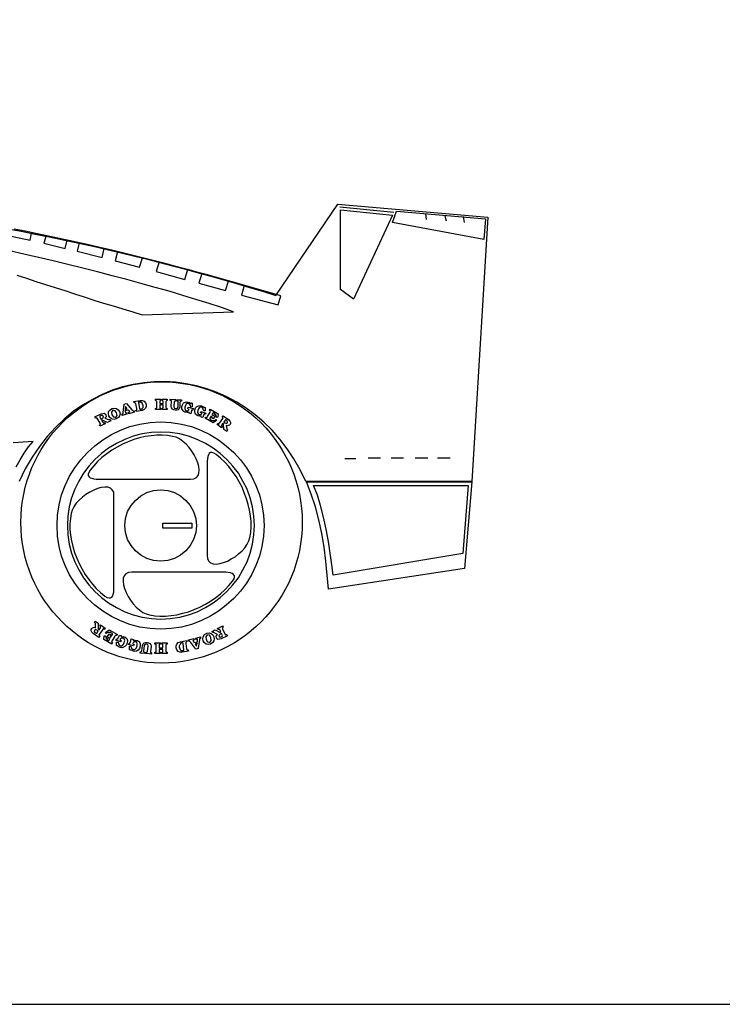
# Model space of a CAD drawing. Extents: x 149 to 250, y -977 to -912.
# Tile 33 of 156: x 214.2 to 215.76, y -976.23 to -974.04. Entities that reach past the tile are written whole.
import ezdxf

# ---------------------------------------------------------------- set-up
doc = ezdxf.new("R2010")
doc.units = 0
doc.header["$MEASUREMENT"] = 0
doc.layers.get('0').update_dxf_attribs({"linetype": 'CONTINUOUS'})
doc.layers.get('Defpoints').update_dxf_attribs({"linetype": 'CONTINUOUS'})

msp = doc.modelspace()

# ---------------------------------------------------------------- linework, layer by layer
at = {"linetype": 'Continuous'}
for points in [[(214.18177, -974.50827), (214.20921, -974.51335), (214.23667, -974.51893), (214.26461, -974.52453), (214.29205, -974.53011), (214.31949, -974.53621), (214.34745, -974.54231), (214.37489, -974.54841), (214.40233, -974.55451), (214.43029, -974.56111), (214.45773, -974.56823), (214.48567, -974.57483), (214.51363, -974.58195), (214.54159, -974.58957), (214.57005, -974.59669), (214.59799, -974.60481), (214.62645, -974.61245), (214.65491, -974.62057), (214.68337, -974.62871), (214.71233, -974.63735), (214.74131, -974.64599), (214.77027, -974.65513), (214.90799, -974.45287), (215.24087, -974.48183), (215.20479, -975.06779), (214.83685, -975.06779), (214.82465, -975.04187), (214.81041, -975.01747), (214.79569, -974.99511), (214.77941, -974.97377), (214.76213, -974.95395), (214.74385, -974.93617), (214.72453, -974.91991), (214.70471, -974.90517), (214.68387, -974.89195), (214.66203, -974.88027), (214.64017, -974.87061), (214.61781, -974.86247), (214.59495, -974.85587), (214.57157, -974.85079), (214.54819, -974.84773), (214.52481, -974.84621), (214.50093, -974.84673), (214.47755, -974.84875), (214.45417, -974.85231), (214.43079, -974.85791), (214.40793, -974.86553), (214.38557, -974.87467), (214.36371, -974.88585), (214.34185, -974.89855), (214.32103, -974.91279), (214.30121, -974.92955), (214.28189, -974.94785), (214.26359, -974.96819), (214.24631, -974.99003), (214.23005, -975.01391), (214.21481, -975.03983), (214.20109, -975.06779)], [(215.03199, -974.47117), (214.91205, -974.45947)], [(214.91359, -974.46507), (215.02945, -974.47675), (214.94305, -974.66327), (214.91359, -974.64191), (214.91359, -974.46507)], [(215.02945, -974.49353), (215.03809, -974.46811), (215.23527, -974.48489), (215.23171, -974.53113), (215.02945, -974.49353)], [(215.10213, -974.47371), (215.10365, -974.48641)], [(215.14533, -974.47827), (215.14837, -974.48997)], [(215.18597, -974.48031), (215.18801, -974.49353)], [(214.17365, -974.52147), (214.22549, -974.53265), (214.22903, -974.51689), (214.26105, -974.52249), (214.25597, -974.53927), (214.30323, -974.55095), (214.30781, -974.53265), (214.33423, -974.53825), (214.32967, -974.55705), (214.38557, -974.57127), (214.38963, -974.55095), (214.41911, -974.55807), (214.41453, -974.57839), (214.46841, -974.59263), (214.47501, -974.57179), (214.51159, -974.58093), (214.50549, -974.60227), (214.56903, -974.61955), (214.57513, -974.59719), (214.60613, -974.60635), (214.60003, -974.62769), (214.65897, -974.64445), (214.66559, -974.62363), (214.70065, -974.63327), (214.69455, -974.65463), (214.77535, -974.67597), (214.78145, -974.65563), (214.75859, -974.64903), (214.73521, -974.64243), (214.71183, -974.63581), (214.68895, -974.62921), (214.66559, -974.62261), (214.64221, -974.61599), (214.61883, -974.60939), (214.59545, -974.60329), (214.57207, -974.59719), (214.54869, -974.59059), (214.52531, -974.58449), (214.50143, -974.57839), (214.47805, -974.57229), (214.45417, -974.56671), (214.43079, -974.56061), (214.40691, -974.55501), (214.38303, -974.54943), (214.35913, -974.54383), (214.33525, -974.53825), (214.31137, -974.53317), (214.28697, -974.52809), (214.26309, -974.52299), (214.23869, -974.51791), (214.21481, -974.51283), (214.19041, -974.50827)], [(214.19601, -974.60991), (214.21735, -974.61701), (214.23869, -974.62413), (214.26003, -974.63073), (214.28139, -974.63785), (214.30273, -974.64445), (214.32407, -974.65157), (214.34541, -974.65817), (214.36727, -974.66529), (214.38861, -974.67191), (214.40995, -974.67851), (214.43131, -974.68511), (214.45315, -974.69173), (214.47449, -974.69833), (214.67677, -974.69121), (214.64983, -974.68207), (214.62239, -974.67291), (214.59341, -974.66427), (214.56395, -974.65513), (214.53395, -974.64599), (214.50295, -974.63735), (214.47145, -974.62871), (214.43995, -974.62007), (214.40741, -974.61143), (214.37489, -974.60279), (214.34237, -974.59465), (214.30933, -974.58653), (214.27681, -974.57839), (214.24429, -974.57077), (214.21175, -974.56365), (214.17975, -974.55603)], [(214.45621, -974.89297), (214.45569, -974.89043), (214.46941, -974.88789), (214.47449, -974.88789), (214.47857, -974.88991), (214.48161, -974.89297), (214.48313, -974.89703), (214.48313, -974.90161), (214.48161, -974.90517), (214.47857, -974.90821), (214.47399, -974.91025), (214.46077, -974.91279), (214.46027, -974.91025), (214.46129, -974.90973), (214.46231, -974.90923), (214.46231, -974.90821), (214.46231, -974.90619), (214.45977, -974.89551), (214.45925, -974.89399), (214.45823, -974.89347), (214.45721, -974.89297), (214.45621, -974.89297)], [(214.50347, -974.88535), (214.51567, -974.88535), (214.51567, -974.88839), (214.51465, -974.88839), (214.51413, -974.88839), (214.51363, -974.88941), (214.51313, -974.89043), (214.51313, -974.89449), (214.52075, -974.89449), (214.52075, -974.89043), (214.52075, -974.88941), (214.51973, -974.88891), (214.51923, -974.88839), (214.51821, -974.88839), (214.51821, -974.88535), (214.52989, -974.88535), (214.52989, -974.88839), (214.52887, -974.88839), (214.52785, -974.88891), (214.52735, -974.88941), (214.52685, -974.89093), (214.52685, -974.90313), (214.52735, -974.90465), (214.52785, -974.90517), (214.52887, -974.90567), (214.52989, -974.90567), (214.52989, -974.90821), (214.51821, -974.90821), (214.51821, -974.90567), (214.51871, -974.90567), (214.51973, -974.90517), (214.52023, -974.90465), (214.52075, -974.90363), (214.52075, -974.89805), (214.51313, -974.89805), (214.51313, -974.90313), (214.51313, -974.90415), (214.51363, -974.90517), (214.51465, -974.90517), (214.51567, -974.90567), (214.51567, -974.90821), (214.50347, -974.90821), (214.50347, -974.90567), (214.50499, -974.90517), (214.50601, -974.90465), (214.50651, -974.90415), (214.50651, -974.90263), (214.50651, -974.89043), (214.50601, -974.88941), (214.50549, -974.88839), (214.50449, -974.88839), (214.50347, -974.88839), (214.50347, -974.88535)], [(214.53649, -974.88483), (214.54869, -974.88585), (214.54869, -974.88891), (214.54767, -974.88941), (214.54667, -974.88941), (214.54565, -974.88991), (214.54513, -974.89093), (214.54463, -974.90211), (214.54565, -974.90517), (214.54921, -974.90619), (214.55225, -974.90517), (214.55377, -974.90263), (214.55429, -974.89145), (214.55429, -974.89043), (214.55377, -974.88991), (214.55327, -974.88941), (214.55175, -974.88941), (214.55175, -974.88637), (214.56141, -974.88687), (214.56141, -974.88991), (214.55987, -974.88991), (214.55885, -974.89043), (214.55835, -974.89093), (214.55785, -974.89195), (214.55733, -974.90313), (214.55631, -974.90669), (214.55377, -974.90873), (214.55073, -974.90973), (214.54717, -974.90973), (214.54413, -974.90873), (214.54107, -974.90719), (214.53905, -974.90465), (214.53853, -974.90161), (214.53905, -974.88991), (214.53905, -974.88891), (214.53853, -974.88839), (214.53751, -974.88839), (214.53649, -974.88789), (214.53649, -974.88483)], [(214.40691, -974.90619), (214.41249, -974.90517), (214.41759, -974.90619), (214.42113, -974.90873), (214.42419, -974.91279), (214.42521, -974.91737), (214.42419, -974.92193), (214.42165, -974.92601), (214.41657, -974.92905), (214.41097, -974.93007), (214.40589, -974.92855), (214.40233, -974.92549), (214.40031, -974.92193), (214.39929, -974.91737), (214.39979, -974.91279), (214.40233, -974.90923), (214.40691, -974.90619)], [(214.40895, -974.90973), (214.40589, -974.91381), (214.40691, -974.91991), (214.41047, -974.92447), (214.41555, -974.92549), (214.41859, -974.92143), (214.41759, -974.91533), (214.41403, -974.91075), (214.40895, -974.90973)], [(214.42927, -974.91837), (214.43079, -974.91787), (214.43181, -974.91685), (214.43231, -974.91583), (214.43231, -974.91483), (214.43435, -974.89601), (214.43943, -974.89449), (214.45113, -974.90873), (214.45265, -974.91025), (214.45417, -974.91127), (214.45519, -974.91127), (214.45621, -974.91127), (214.45671, -974.91431), (214.44451, -974.91737), (214.44401, -974.91431), (214.44503, -974.91381), (214.44603, -974.91329), (214.44655, -974.91227), (214.44553, -974.91127), (214.44349, -974.90923), (214.43587, -974.91127), (214.43689, -974.91431), (214.43689, -974.91533), (214.43791, -974.91583), (214.43841, -974.91583), (214.43995, -974.91533), (214.44045, -974.91837), (214.42977, -974.92143), (214.42927, -974.91837)], [(214.43639, -974.90821), (214.44095, -974.90669), (214.43741, -974.90109), (214.43639, -974.90821)], [(214.46841, -974.90619), (214.46941, -974.90771), (214.47145, -974.90771), (214.47399, -974.90619), (214.47603, -974.90363), (214.47653, -974.90109), (214.47603, -974.89855), (214.47501, -974.89601), (214.47399, -974.89399), (214.47145, -974.89195), (214.46841, -974.89145), (214.46637, -974.89195), (214.46585, -974.89347), (214.46841, -974.90619)], [(214.58223, -974.89449), (214.58325, -974.89347), (214.58529, -974.89399), (214.58529, -974.90211), (214.58223, -974.90263), (214.58123, -974.89907), (214.57919, -974.89653), (214.57665, -974.89501), (214.57359, -974.89501), (214.57207, -974.89601), (214.57005, -974.89907), (214.56903, -974.90263), (214.56903, -974.90669), (214.57005, -974.90973), (214.57259, -974.91127), (214.57513, -974.91127), (214.57715, -974.90973), (214.57767, -974.90873), (214.57767, -974.90771), (214.57715, -974.90719), (214.57513, -974.90619), (214.57613, -974.90313), (214.58731, -974.90619), (214.58631, -974.90923), (214.58529, -974.90923), (214.58427, -974.90923), (214.58377, -974.90973), (214.58377, -974.91025), (214.58223, -974.91737), (214.57817, -974.91583), (214.57817, -974.91381), (214.57613, -974.91483), (214.57359, -974.91483), (214.57105, -974.91431), (214.56903, -974.91381), (214.56649, -974.91227), (214.56495, -974.91075), (214.56343, -974.90873), (214.56241, -974.90669), (214.56191, -974.90211), (214.56343, -974.89755), (214.56597, -974.89347), (214.57005, -974.89145), (214.57309, -974.89093), (214.57613, -974.89145), (214.57919, -974.89245), (214.58223, -974.89449)], [(214.61171, -974.90363), (214.61171, -974.90263), (214.61375, -974.90363), (214.61375, -974.91127), (214.61069, -974.91127), (214.60967, -974.90771), (214.60815, -974.90465), (214.60561, -974.90313), (214.60257, -974.90313), (214.60053, -974.90415), (214.59901, -974.90669), (214.59749, -974.91025), (214.59697, -974.91431), (214.59799, -974.91737), (214.60053, -974.91939), (214.60307, -974.91939), (214.60511, -974.91837), (214.60613, -974.91737), (214.60613, -974.91635), (214.60511, -974.91533), (214.60359, -974.91483), (214.60459, -974.91227), (214.61527, -974.91583), (214.61425, -974.91837), (214.61323, -974.91837), (214.61223, -974.91837), (214.61171, -974.91837), (214.61121, -974.91889), (214.60867, -974.92601), (214.60511, -974.92499), (214.60511, -974.92245), (214.60053, -974.92295), (214.59595, -974.92143), (214.59241, -974.91837), (214.59087, -974.91381), (214.59087, -974.90923), (214.59241, -974.90465), (214.59545, -974.90161), (214.60003, -974.89957), (214.60257, -974.89907), (214.60561, -974.89957), (214.60867, -974.90109), (214.61171, -974.90363)], [(214.62493, -974.90719), (214.64271, -974.91737), (214.64169, -974.92499), (214.63915, -974.92549), (214.63813, -974.92091), (214.63559, -974.91737), (214.63255, -974.91533), (214.63103, -974.91583), (214.62849, -974.91991), (214.63001, -974.92091), (214.63153, -974.92143), (214.63305, -974.92091), (214.63407, -974.91889), (214.63661, -974.92041), (214.63153, -974.92905), (214.62899, -974.92753), (214.62949, -974.92549), (214.62899, -974.92447), (214.62797, -974.92345), (214.62695, -974.92295), (214.62441, -974.92701), (214.62441, -974.92855), (214.62493, -974.92955), (214.62645, -974.93109), (214.62797, -974.93159), (214.63051, -974.93209), (214.63305, -974.93209), (214.63559, -974.93159), (214.63763, -974.93057), (214.63865, -974.93261), (214.63153, -974.93769), (214.61375, -974.92701), (214.61527, -974.92499), (214.61629, -974.92549), (214.61731, -974.92549), (214.61831, -974.92499), (214.61933, -974.92345), (214.62493, -974.91381), (214.62543, -974.91227), (214.62493, -974.91127), (214.62441, -974.91075), (214.62341, -974.90973), (214.62493, -974.90719)], [(214.36931, -974.92447), (214.38303, -974.91787), (214.39013, -974.91635), (214.39369, -974.91939), (214.39421, -974.92397), (214.39115, -974.92753), (214.39929, -974.93007), (214.40031, -974.93057), (214.40131, -974.93057), (214.40233, -974.93057), (214.40335, -974.93057), (214.40437, -974.93311), (214.39725, -974.93667), (214.38557, -974.93159), (214.38403, -974.93261), (214.38659, -974.93617), (214.38759, -974.93719), (214.38861, -974.93769), (214.38963, -974.93769), (214.39115, -974.93719), (214.39217, -974.93973), (214.38049, -974.94531), (214.37947, -974.94277), (214.38049, -974.94175), (214.38099, -974.94125), (214.38149, -974.94023), (214.38099, -974.93871), (214.37439, -974.92753), (214.37387, -974.92651), (214.37337, -974.92651), (214.37235, -974.92701), (214.37083, -974.92753), (214.36931, -974.92447)], [(214.38251, -974.92955), (214.38505, -974.92803), (214.38709, -974.92651), (214.38811, -974.92499), (214.38759, -974.92295), (214.38557, -974.92143), (214.38303, -974.92143), (214.38049, -974.92295), (214.37997, -974.92499), (214.38251, -974.92955)], [(214.65339, -974.92193), (214.66559, -974.93057), (214.66863, -974.93363), (214.67015, -974.93667), (214.67015, -974.93921), (214.66913, -974.94125), (214.66761, -974.94277), (214.66507, -974.94379), (214.66253, -974.94429), (214.66049, -974.94327), (214.66151, -974.95039), (214.66151, -974.95141), (214.66253, -974.95243), (214.66305, -974.95345), (214.66355, -974.95395), (214.66203, -974.95649), (214.65541, -974.95243), (214.65441, -974.93973), (214.65287, -974.93871), (214.65085, -974.94227), (214.65033, -974.94327), (214.65033, -974.94429), (214.65085, -974.94531), (214.65187, -974.94633), (214.65033, -974.94887), (214.64017, -974.94125), (214.64169, -974.93871), (214.64271, -974.93921), (214.64373, -974.93973), (214.64475, -974.93973), (214.64577, -974.93871), (214.65287, -974.92803), (214.65339, -974.92753), (214.65287, -974.92651), (214.65237, -974.92601), (214.65135, -974.92499), (214.65339, -974.92193)], [(214.65491, -974.93617), (214.65745, -974.93769), (214.65999, -974.93871), (214.66151, -974.93871), (214.66305, -974.93769), (214.66355, -974.93515), (214.66203, -974.93261), (214.65949, -974.93109), (214.65795, -974.93159), (214.65491, -974.93617)], [(214.51515, -974.93565), (214.53853, -974.93667), (214.56141, -974.94023), (214.58325, -974.94583), (214.60409, -974.95395), (214.62391, -974.96361), (214.64323, -974.97529), (214.66049, -974.98851), (214.67727, -975.00325), (214.69201, -975.01951), (214.70523, -975.03729), (214.71641, -975.05609), (214.72605, -975.07643), (214.73419, -975.09727), (214.73977, -975.11911), (214.74333, -975.14199), (214.74435, -975.16537), (214.74333, -975.18875), (214.73977, -975.21159), (214.73419, -975.23345), (214.72605, -975.25427), (214.71641, -975.27461), (214.70523, -975.29341), (214.69201, -975.31119), (214.67727, -975.32745), (214.66049, -975.34219), (214.64323, -975.35541), (214.62391, -975.36709), (214.60409, -975.37675), (214.58325, -975.38489), (214.56141, -975.39047), (214.53853, -975.39403), (214.51515, -975.39505), (214.49177, -975.39403), (214.46891, -975.39047), (214.44705, -975.38489), (214.42621, -975.37675), (214.40589, -975.36709), (214.38709, -975.35541), (214.36931, -975.34219), (214.35303, -975.32745), (214.33831, -975.31119), (214.32509, -975.29341), (214.31339, -975.27461), (214.30375, -975.25427), (214.29561, -975.23345), (214.29003, -975.21159), (214.28647, -975.18875), (214.28545, -975.16537), (214.28647, -975.14199), (214.29003, -975.11911), (214.29561, -975.09727), (214.30375, -975.07643), (214.31339, -975.05609), (214.32509, -975.03729), (214.33831, -975.01951), (214.35303, -975.00325), (214.36931, -974.98851), (214.38709, -974.97529), (214.40589, -974.96361), (214.42621, -974.95395), (214.44705, -974.94583), (214.46891, -974.94023), (214.49177, -974.93667), (214.51515, -974.93565)], [(214.51567, -974.95801), (214.49483, -974.95903), (214.47399, -974.96209), (214.45417, -974.96717), (214.43537, -974.97427), (214.41707, -974.98343), (214.39979, -974.99359), (214.38403, -975.00579), (214.36931, -975.01901), (214.35609, -975.03373), (214.34389, -975.04949), (214.33373, -975.06677), (214.32457, -975.08507), (214.31747, -975.10387), (214.31239, -975.12369), (214.30933, -975.14453), (214.30831, -975.16537), (214.30933, -975.18619), (214.31239, -975.20703), (214.31747, -975.22683), (214.32457, -975.24563), (214.33373, -975.26393), (214.34389, -975.28121), (214.35609, -975.29697), (214.36931, -975.31171), (214.38403, -975.32491), (214.39979, -975.33711), (214.41707, -975.34727), (214.43537, -975.35643), (214.45417, -975.36355), (214.47399, -975.36863), (214.49483, -975.37167), (214.51567, -975.37269), (214.53649, -975.37167), (214.55733, -975.36863), (214.57715, -975.36355), (214.59595, -975.35643), (214.61425, -975.34727), (214.63153, -975.33711), (214.64729, -975.32491), (214.66203, -975.31171), (214.67523, -975.29697), (214.68743, -975.28121), (214.69759, -975.26393), (214.70675, -975.24563), (214.71387, -975.22683), (214.71895, -975.20703), (214.72199, -975.18619), (214.72301, -975.16537), (214.72199, -975.14453), (214.71895, -975.12369), (214.71387, -975.10387), (214.70675, -975.08507), (214.69759, -975.06677), (214.68743, -975.04949), (214.67523, -975.03373), (214.66203, -975.01901), (214.64729, -975.00579), (214.63153, -974.99359), (214.61425, -974.98343), (214.59595, -974.97427), (214.57715, -974.96717), (214.55733, -974.96209), (214.53649, -974.95903), (214.51567, -974.95801)], [(214.37235, -975.06219), (214.58123, -975.06219), (214.58885, -975.06169), (214.59443, -975.05865), (214.59799, -975.05457), (214.60003, -975.04899), (214.60053, -975.04187), (214.59951, -975.03425), (214.59749, -975.02611), (214.59393, -975.01747), (214.58935, -975.00883), (214.58427, -975.00019), (214.57817, -974.99257), (214.57157, -974.98495), (214.56445, -974.97885), (214.55683, -974.97327), (214.54921, -974.96971), (214.54159, -974.96767), (214.53041, -974.96565), (214.51871, -974.96463), (214.50651, -974.96463), (214.49381, -974.96615), (214.48111, -974.96819), (214.46841, -974.97123), (214.45569, -974.97479), (214.44299, -974.97987), (214.43079, -974.98495), (214.41859, -974.99155), (214.40691, -974.99817), (214.39573, -975.00629), (214.38505, -975.01443), (214.37539, -975.02307), (214.36677, -975.03273), (214.35863, -975.04237), (214.35557, -975.04747), (214.35457, -975.05153), (214.35457, -975.05457), (214.35659, -975.05763), (214.35913, -975.05965), (214.36269, -975.06067), (214.36727, -975.06169), (214.37235, -975.06219)], [(214.19499, -975.03527), (214.20363, -975.01951), (214.21277, -975.00477), (214.22243, -974.99105), (214.23259, -974.97937), (214.18839, -974.98191)], [(214.61831, -975.02255), (214.61831, -975.23141), (214.61883, -975.23903), (214.62187, -975.24463), (214.62595, -975.24817), (214.63153, -975.25021), (214.63865, -975.25073), (214.64627, -975.24971), (214.65441, -975.24767), (214.66305, -975.24411), (214.67169, -975.23955), (214.68031, -975.23445), (214.68795, -975.22835), (214.69557, -975.22175), (214.70167, -975.21463), (214.70725, -975.20703), (214.71081, -975.19941), (214.71285, -975.19179), (214.71487, -975.18061), (214.71589, -975.16893), (214.71589, -975.15673), (214.71437, -975.14401), (214.71233, -975.13131), (214.70929, -975.11861), (214.70573, -975.10591), (214.70065, -975.09319), (214.69557, -975.08049), (214.68895, -975.06829), (214.68235, -975.05661), (214.67423, -975.04543), (214.66609, -975.03475), (214.65745, -975.02509), (214.64779, -975.01595), (214.63813, -975.00783), (214.63305, -975.00477), (214.62899, -975.00375), (214.62595, -975.00375), (214.62289, -975.00579), (214.62087, -975.00883), (214.61985, -975.01239), (214.61883, -975.01747), (214.61831, -975.02255)], [(214.92375, -975.01647), (214.94815, -975.01647)], [(214.97507, -975.01545), (215.00251, -975.01545)], [(215.02589, -975.01545), (215.05385, -975.01545)], [(215.07977, -975.01545), (215.10721, -975.01545)], [(215.12907, -975.01545), (215.15701, -975.01545)], [(214.41149, -975.30815), (214.41149, -975.09929), (214.41097, -975.09167), (214.40793, -975.08609), (214.40385, -975.08253), (214.39827, -975.08049), (214.39115, -975.07999), (214.38353, -975.08101), (214.37539, -975.08303), (214.36677, -975.08659), (214.35813, -975.09117), (214.34949, -975.09625), (214.34185, -975.10235), (214.33423, -975.10895), (214.32813, -975.11607), (214.32255, -975.12369), (214.31899, -975.13131), (214.31695, -975.13893), (214.31493, -975.15011), (214.31391, -975.16181), (214.31391, -975.17401), (214.31543, -975.18671), (214.31747, -975.19941), (214.32051, -975.21209), (214.32407, -975.22481), (214.32915, -975.23751), (214.33423, -975.24971), (214.34085, -975.26191), (214.34745, -975.27359), (214.35557, -975.28477), (214.36371, -975.29545), (214.37235, -975.30509), (214.38201, -975.31373), (214.39167, -975.32187), (214.39675, -975.32491), (214.40081, -975.32593), (214.40385, -975.32593), (214.40691, -975.32391), (214.40895, -975.32137), (214.40995, -975.31781), (214.41097, -975.31323), (214.41149, -975.30815)], [(214.88715, -975.30611), (214.88461, -975.27563), (214.88157, -975.24463), (214.87751, -975.21363), (214.87241, -975.18265), (214.86581, -975.15265), (214.85819, -975.12369), (214.84905, -975.09573), (214.83837, -975.06881), (215.20479, -975.06881), (215.18903, -975.26089), (214.88715, -975.30611)], [(214.85413, -975.07693), (215.19715, -975.07693), (215.18497, -975.22735), (214.89783, -975.27511), (214.89479, -975.25225), (214.89123, -975.22683), (214.88715, -975.20043), (214.88207, -975.17349), (214.87649, -975.14655), (214.86987, -975.12115), (214.86277, -975.09777), (214.85413, -975.07693)], [(214.51515, -975.08609), (214.53091, -975.08761), (214.54565, -975.09219), (214.55937, -975.09981), (214.57105, -975.10947), (214.58071, -975.12115), (214.58833, -975.13437), (214.59291, -975.14961), (214.59443, -975.16537), (214.59291, -975.18111), (214.58833, -975.19637), (214.58071, -975.20955), (214.57105, -975.22125), (214.55937, -975.23091), (214.54565, -975.23853), (214.53091, -975.24309), (214.51515, -975.24463), (214.49941, -975.24309), (214.48415, -975.23853), (214.47095, -975.23091), (214.45925, -975.22125), (214.44959, -975.20955), (214.44197, -975.19637), (214.43741, -975.18111), (214.43587, -975.16537), (214.43741, -975.14961), (214.44197, -975.13437), (214.44959, -975.12115), (214.45925, -975.10947), (214.47095, -975.09981), (214.48415, -975.09219), (214.49941, -975.08761), (214.51515, -975.08609)], [(214.51973, -975.15977), (214.58427, -975.15977), (214.58427, -975.17147), (214.51973, -975.17147), (214.51973, -975.15977)], [(214.65999, -975.26901), (214.45113, -975.26901), (214.44349, -975.26953), (214.43791, -975.27257), (214.43435, -975.27663), (214.43231, -975.28223), (214.43181, -975.28935), (214.43283, -975.29697), (214.43485, -975.30509), (214.43841, -975.31373), (214.44299, -975.32237), (214.44807, -975.33101), (214.45417, -975.33863), (214.46077, -975.34627), (214.46789, -975.35237), (214.47551, -975.35795), (214.48313, -975.36151), (214.49077, -975.36355), (214.50195, -975.36557), (214.51363, -975.36659), (214.52583, -975.36659), (214.53853, -975.36507), (214.55123, -975.36303), (214.56395, -975.35999), (214.57665, -975.35643), (214.58935, -975.35135), (214.60205, -975.34627), (214.61425, -975.33965), (214.62595, -975.33305), (214.63713, -975.32491), (214.64779, -975.31679), (214.65745, -975.30815), (214.66659, -975.29849), (214.67473, -975.28883), (214.67777, -975.28375), (214.67879, -975.27969), (214.67879, -975.27663), (214.67677, -975.27359), (214.67371, -975.27155), (214.67015, -975.27055), (214.66507, -975.26953), (214.65999, -975.26901)], [(214.37795, -975.41335), (214.36575, -975.40471), (214.36269, -975.40165), (214.36117, -975.39861), (214.36117, -975.39607), (214.36219, -975.39403), (214.36371, -975.39251), (214.36625, -975.39149), (214.36879, -975.39099), (214.37083, -975.39201), (214.37083, -975.38387), (214.37083, -975.38285), (214.36981, -975.38183), (214.36931, -975.38081), (214.36879, -975.38031), (214.37031, -975.37777), (214.37693, -975.38183), (214.37693, -975.39555), (214.37845, -975.39657), (214.38149, -975.39201), (214.38201, -975.39099), (214.38201, -975.38997), (214.38149, -975.38895), (214.38049, -975.38793), (214.38201, -975.38539), (214.39217, -975.39301), (214.39065, -975.39555), (214.38963, -975.39505), (214.38861, -975.39455), (214.38759, -975.39455), (214.38659, -975.39555), (214.37845, -975.40725), (214.37795, -975.40775), (214.37845, -975.40877), (214.37895, -975.40927), (214.37997, -975.41029), (214.37795, -975.41335)], [(214.66305, -975.40979), (214.64931, -975.41639), (214.64221, -975.41791), (214.63865, -975.41487), (214.63813, -975.41029), (214.64119, -975.40673), (214.63407, -975.40319), (214.63305, -975.40267), (214.63205, -975.40267), (214.63103, -975.40267), (214.63001, -975.40267), (214.62899, -975.40013), (214.63611, -975.39657), (214.64677, -975.40267), (214.64831, -975.40165), (214.64677, -975.39709), (214.64577, -975.39607), (214.64475, -975.39555), (214.64373, -975.39555), (214.64221, -975.39607), (214.64119, -975.39353), (214.65287, -975.38793), (214.65389, -975.39047), (214.65287, -975.39149), (214.65237, -975.39201), (214.65187, -975.39301), (214.65237, -975.39455), (214.65795, -975.40673), (214.65847, -975.40775), (214.65897, -975.40775), (214.65999, -975.40725), (214.66151, -975.40673), (214.66305, -975.40979)], [(214.37641, -975.39911), (214.37387, -975.39759), (214.37133, -975.39657), (214.36981, -975.39657), (214.36829, -975.39759), (214.36777, -975.40013), (214.36931, -975.40267), (214.37185, -975.40419), (214.37337, -975.40369), (214.37641, -975.39911)], [(214.40691, -975.42809), (214.38913, -975.41791), (214.39013, -975.41029), (214.39267, -975.40979), (214.39369, -975.41437), (214.39623, -975.41791), (214.39929, -975.41995), (214.40081, -975.41945), (214.40335, -975.41537), (214.40183, -975.41437), (214.40031, -975.41385), (214.39877, -975.41437), (214.39777, -975.41639), (214.39521, -975.41487), (214.40131, -975.40521), (214.40385, -975.40673), (214.40285, -975.40927), (214.40285, -975.41081), (214.40385, -975.41181), (214.40487, -975.41233), (214.40843, -975.40725), (214.40843, -975.40573), (214.40793, -975.40471), (214.40639, -975.40369), (214.40437, -975.40267), (214.40233, -975.40267), (214.39929, -975.40267), (214.39675, -975.40319), (214.39421, -975.40471), (214.39319, -975.40267), (214.40131, -975.39657), (214.41911, -975.40725), (214.41759, -975.40927), (214.41657, -975.40877), (214.41555, -975.40877), (214.41453, -975.40927), (214.41351, -975.41081), (214.40691, -975.42147), (214.40639, -975.42301), (214.40691, -975.42401), (214.40741, -975.42453), (214.40843, -975.42555), (214.40691, -975.42809)], [(214.41961, -975.43163), (214.41961, -975.43265), (214.41759, -975.43163), (214.41759, -975.42401), (214.42063, -975.42401), (214.42165, -975.42757), (214.42317, -975.43011), (214.42571, -975.43215), (214.42877, -975.43215), (214.43079, -975.43113), (214.43283, -975.42809), (214.43435, -975.42453), (214.43537, -975.41995), (214.43435, -975.41691), (214.43231, -975.41487), (214.42927, -975.41487), (214.42723, -975.41589), (214.42571, -975.41741), (214.42571, -975.41893), (214.42621, -975.41995), (214.42775, -975.42045), (214.42673, -975.42301), (214.41605, -975.41945), (214.41707, -975.41691), (214.41809, -975.41691), (214.41911, -975.41691), (214.42013, -975.41639), (214.42113, -975.41537), (214.42367, -975.40827), (214.42723, -975.40927), (214.42723, -975.41181), (214.43181, -975.41131), (214.43639, -975.41283), (214.43995, -975.41589), (214.44147, -975.42045), (214.44095, -975.42555), (214.43943, -975.43011), (214.43587, -975.43367), (214.43131, -975.43571), (214.42877, -975.43621), (214.42571, -975.43571), (214.42267, -975.43419), (214.41961, -975.43163)], [(214.60409, -975.41487), (214.60257, -975.41537), (214.60205, -975.41639), (214.60105, -975.41691), (214.60105, -975.41843), (214.59799, -975.43825), (214.59291, -975.43977), (214.58223, -975.42453), (214.58071, -975.42301), (214.57919, -975.42199), (214.57817, -975.42199), (214.57715, -975.42199), (214.57665, -975.41893), (214.58885, -975.41589), (214.58935, -975.41893), (214.58833, -975.41945), (214.58731, -975.41995), (214.58681, -975.42097), (214.58783, -975.42199), (214.58885, -975.42503), (214.59647, -975.42301), (214.59647, -975.41893), (214.59647, -975.41791), (214.59595, -975.41741), (214.59495, -975.41741), (214.59341, -975.41791), (214.59291, -975.41487), (214.60359, -975.41181), (214.60409, -975.41487)], [(214.62595, -975.42809), (214.62035, -975.42909), (214.61577, -975.42809), (214.61171, -975.42503), (214.60967, -975.42097), (214.60867, -975.41639), (214.60917, -975.41181), (214.61223, -975.40725), (214.61731, -975.40419), (214.62289, -975.40319), (214.62747, -975.40471), (214.63103, -975.40775), (214.63305, -975.41181), (214.63407, -975.41639), (214.63305, -975.42097), (214.63051, -975.42503), (214.62595, -975.42809)], [(214.62391, -975.42453), (214.62747, -975.42045), (214.62645, -975.41385), (214.62341, -975.40877), (214.61831, -975.40775), (214.61527, -975.41181), (214.61577, -975.41843), (214.61883, -975.42351), (214.62391, -975.42453)], [(214.64983, -975.40471), (214.64729, -975.40623), (214.64525, -975.40775), (214.64423, -975.40927), (214.64475, -975.41131), (214.64677, -975.41283), (214.64931, -975.41233), (214.65187, -975.41131), (214.65237, -975.40927), (214.64983, -975.40471)], [(214.44909, -975.44079), (214.44807, -975.44181), (214.44603, -975.44129), (214.44603, -975.43317), (214.44909, -975.43265), (214.45011, -975.43621), (214.45213, -975.43875), (214.45467, -975.44027), (214.45773, -975.44027), (214.45925, -975.43875), (214.46129, -975.43621), (214.46281, -975.43215), (214.46331, -975.42757), (214.46231, -975.42453), (214.45977, -975.42301), (214.45721, -975.42301), (214.45519, -975.42453), (214.45367, -975.42605), (214.45367, -975.42707), (214.45417, -975.42809), (214.45621, -975.42909), (214.45519, -975.43215), (214.44401, -975.42909), (214.44503, -975.42605), (214.44655, -975.42605), (214.44705, -975.42555), (214.44807, -975.42503), (214.44859, -975.42401), (214.45011, -975.41691), (214.45417, -975.41843), (214.45417, -975.42045), (214.45621, -975.41945), (214.45875, -975.41945), (214.46129, -975.41995), (214.46383, -975.42045), (214.46585, -975.42199), (214.46739, -975.42351), (214.46891, -975.42555), (214.46993, -975.42757), (214.46993, -975.43265), (214.46841, -975.43773), (214.46535, -975.44181), (214.46129, -975.44383), (214.45823, -975.44435), (214.45519, -975.44383), (214.45213, -975.44283), (214.44909, -975.44079)], [(214.49483, -975.45045), (214.48263, -975.44943), (214.48263, -975.44637), (214.48365, -975.44587), (214.48467, -975.44587), (214.48567, -975.44537), (214.48619, -975.44435), (214.48771, -975.43215), (214.48669, -975.42909), (214.48313, -975.42809), (214.48009, -975.42909), (214.47857, -975.43163), (214.47703, -975.44383), (214.47703, -975.44485), (214.47755, -975.44537), (214.47805, -975.44587), (214.47959, -975.44587), (214.47959, -975.44891), (214.46993, -975.44841), (214.46993, -975.44537), (214.47145, -975.44537), (214.47247, -975.44485), (214.47297, -975.44435), (214.47349, -975.44333), (214.47501, -975.43113), (214.47603, -975.42757), (214.47857, -975.42555), (214.48161, -975.42453), (214.48517, -975.42453), (214.48823, -975.42555), (214.49127, -975.42707), (214.49331, -975.42961), (214.49381, -975.43265), (214.49229, -975.44537), (214.49229, -975.44637), (214.49279, -975.44689), (214.49381, -975.44689), (214.49483, -975.44739), (214.49483, -975.45045)], [(214.52989, -975.44943), (214.51769, -975.44943), (214.51769, -975.44637), (214.51871, -975.44637), (214.51923, -975.44587), (214.52023, -975.44537), (214.52023, -975.44435), (214.52023, -975.44027), (214.51159, -975.44027), (214.51159, -975.44435), (214.51211, -975.44537), (214.51261, -975.44587), (214.51363, -975.44637), (214.51515, -975.44637), (214.51515, -975.44943), (214.50245, -975.44943), (214.50245, -975.44637), (214.50347, -975.44637), (214.50449, -975.44587), (214.50499, -975.44537), (214.50549, -975.44383), (214.50549, -975.43063), (214.50499, -975.42909), (214.50449, -975.42859), (214.50347, -975.42809), (214.50245, -975.42809), (214.50245, -975.42555), (214.51515, -975.42555), (214.51515, -975.42809), (214.51413, -975.42809), (214.51261, -975.42859), (214.51211, -975.42909), (214.51159, -975.43011), (214.51159, -975.43673), (214.52023, -975.43673), (214.52023, -975.43063), (214.52023, -975.42961), (214.51973, -975.42859), (214.51871, -975.42859), (214.51769, -975.42809), (214.51769, -975.42555), (214.52989, -975.42555), (214.52989, -975.42809), (214.52837, -975.42859), (214.52785, -975.42859), (214.52685, -975.42961), (214.52685, -975.43113), (214.52685, -975.44435), (214.52735, -975.44537), (214.52785, -975.44587), (214.52887, -975.44637), (214.52989, -975.44637), (214.52989, -975.44943)], [(214.57613, -975.44129), (214.57665, -975.44383), (214.56293, -975.44637), (214.55785, -975.44637), (214.55377, -975.44435), (214.55123, -975.44079), (214.54971, -975.43673), (214.54971, -975.43215), (214.55123, -975.42809), (214.55429, -975.42503), (214.55937, -975.42301), (214.57259, -975.42045), (214.57309, -975.42301), (214.57207, -975.42351), (214.57157, -975.42401), (214.57105, -975.42503), (214.57105, -975.42707), (214.57259, -975.43875), (214.57309, -975.44027), (214.57411, -975.44079), (214.57513, -975.44079), (214.57613, -975.44129)], [(214.56495, -975.42707), (214.56395, -975.42555), (214.56191, -975.42555), (214.55937, -975.42707), (214.55733, -975.42961), (214.55631, -975.43265), (214.55631, -975.43571), (214.55733, -975.43825), (214.55835, -975.44027), (214.56089, -975.44231), (214.56395, -975.44283), (214.56597, -975.44231), (214.56649, -975.44079), (214.56495, -975.42707)], [(214.59595, -975.42605), (214.59139, -975.42757), (214.59495, -975.43317), (214.59595, -975.42605)]]:
    msp.add_lwpolyline(points, dxfattribs=at)
msp.add_circle((214.51712, -975.15842), 0.31195)
at = {"layer": 'Defpoints'}
msp.add_lwpolyline([(204.16667, -976.22704), (225.76667, -976.22704), (225.76667, -948.32704), (204.16667, -948.32704)], close=True, dxfattribs=at)

doc.saveas('drawing.dxf')
